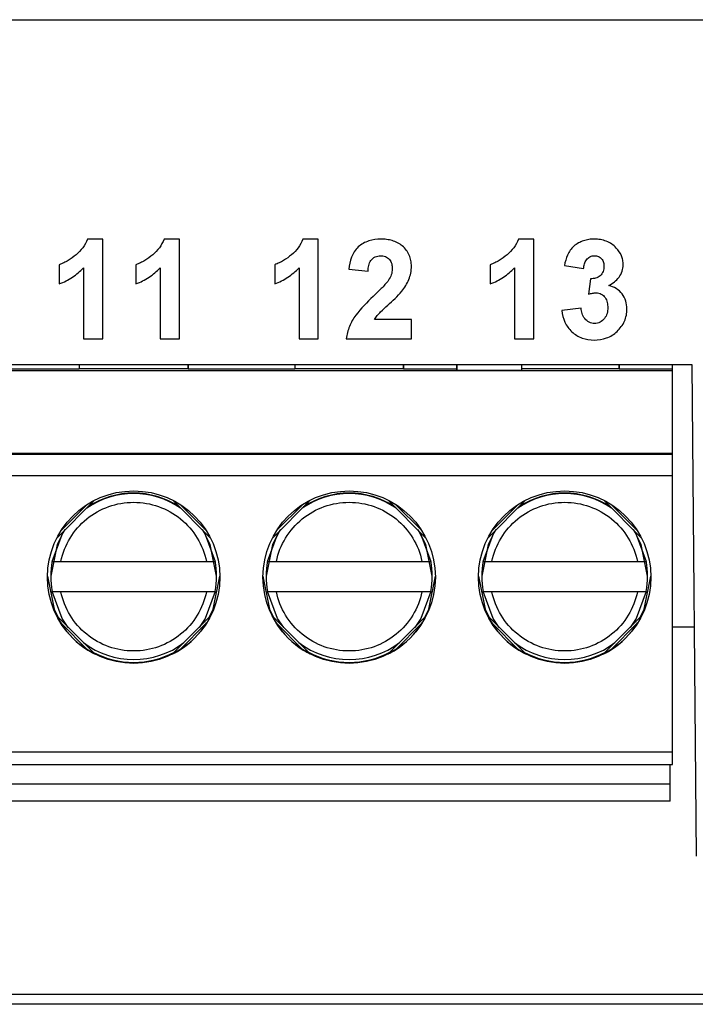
# Model space of a CAD drawing. Header units: millimetres. Extents: x -1111 to 1147, y -743 to 1146.
# Tile 124 of 203: x 226 to 241, y 78 to 101. Entities that reach past the tile are written whole.
import ezdxf

# ---------------------------------------------------------------- set-up
doc = ezdxf.new("R2010")
doc.units = ezdxf.units.MM

msp = doc.modelspace()

# ---------------------------------------------------------------- linework, layer by layer
at = {"color": 7, "linetype": 'Continuous', "lineweight": 25}
for p, q in [((177.19, 100.808), (265.725, 100.808)), ((227.604, 95.72), (227.248, 95.72)), ((227.604, 93.408), (227.604, 95.72)), ((229.382, 95.72), (229.026, 95.72)), ((229.382, 93.408), (229.382, 95.72)), ((232.604, 95.72), (232.248, 95.72)), ((232.604, 93.408), (232.604, 95.72)), ((237.604, 95.72), (237.248, 95.72)), ((237.604, 93.408), (237.604, 95.72)), ((226.596, 95.127), (226.596, 94.682)), ((227.16, 95.054), (227.16, 93.408)), ((228.375, 95.127), (228.375, 94.682)), ((228.938, 95.054), (228.938, 93.408)), ((231.596, 95.127), (231.596, 94.682)), ((232.16, 95.054), (232.16, 93.408)), ((233.315, 95.022), (233.76, 94.979)), ((236.596, 95.127), (236.596, 94.682)), ((237.16, 95.054), (237.16, 93.408)), ((238.315, 95.105), (238.76, 95.038)), ((238.92, 94.801), (238.878, 94.442)), ((238.701, 94.119), (238.256, 94.065)), ((234.767, 93.853), (233.908, 93.853)), ((234.767, 93.408), (234.767, 93.853)), ((227.16, 93.408), (227.604, 93.408)), ((228.938, 93.408), (229.382, 93.408)), ((232.16, 93.408), (232.604, 93.408)), ((233.256, 93.408), (234.767, 93.408)), ((237.16, 93.408), (237.604, 93.408)), ((228.17, 92.808), (223.17, 92.808)), ((227.058, 92.707), (224.586, 92.707)), ((227.058, 92.808), (227.058, 92.707)), ((229.586, 92.713), (227.058, 92.713)), ((233.17, 92.808), (228.17, 92.808)), ((229.586, 92.808), (229.586, 92.707)), ((229.586, 92.708), (229.586, 92.808)), ((229.586, 92.707), (229.586, 92.708)), ((232.058, 92.707), (229.586, 92.707)), ((232.058, 92.808), (232.058, 92.707)), ((234.586, 92.713), (232.058, 92.713)), ((238.17, 92.808), (233.17, 92.808)), ((234.586, 92.708), (234.586, 92.808)), ((234.586, 92.808), (234.586, 92.707)), ((234.586, 92.707), (234.586, 92.708)), ((235.822, 92.807), (235.822, 92.676)), ((235.822, 92.696), (235.822, 92.806)), ((237.322, 92.807), (237.322, 92.676)), ((239.586, 92.713), (237.322, 92.713)), ((241.277, 92.808), (238.17, 92.808)), ((239.586, 92.707), (239.586, 92.808)), ((239.586, 92.808), (239.586, 92.708)), ((239.586, 92.707), (239.586, 92.708)), ((240.822, 92.707), (239.586, 92.707)), ((240.822, 92.707), (240.822, 92.808)), ((240.822, 92.675), (240.822, 92.707)), ((241.377, 81.407), (241.277, 92.808)), ((175.822, 92.675), (240.822, 92.675)), ((235.822, 92.676), (235.822, 92.696)), ((237.322, 92.676), (235.822, 92.676)), ((240.822, 90.758), (240.822, 92.675)), ((175.822, 90.758), (240.822, 90.758)), ((175.822, 90.735), (240.822, 90.735)), ((240.822, 90.735), (240.822, 90.758)), ((240.822, 90.23), (175.822, 90.23)), ((240.822, 83.831), (240.822, 90.23)), ((226.54, 88.788), (227.415, 89.663)), ((229.23, 89.663), (230.104, 88.788)), ((231.54, 88.788), (232.415, 89.663)), ((234.23, 89.663), (235.104, 88.788)), ((236.54, 88.788), (237.415, 89.663)), ((239.23, 89.663), (240.104, 88.788)), ((226.429, 88.25), (226.429, 88.244)), ((226.633, 88.243), (230.011, 88.243)), ((230.215, 88.244), (230.215, 88.25)), ((231.429, 88.25), (231.429, 88.244)), ((231.633, 88.243), (235.011, 88.243)), ((235.215, 88.244), (235.215, 88.25)), ((236.429, 88.25), (236.429, 88.244)), ((236.633, 88.243), (240.011, 88.243)), ((240.215, 88.244), (240.215, 88.25)), ((226.397, 87.905), (226.397, 87.9)), ((230.247, 87.9), (230.247, 87.905)), ((231.397, 87.905), (231.397, 87.9)), ((235.247, 87.9), (235.247, 87.905)), ((236.397, 87.905), (236.397, 87.9)), ((240.247, 87.9), (240.247, 87.905)), ((226.429, 87.544), (226.429, 87.55)), ((226.429, 87.55), (230.215, 87.55)), ((230.011, 87.543), (226.633, 87.543)), ((230.215, 87.55), (230.215, 87.544)), ((231.429, 87.544), (231.429, 87.55)), ((231.429, 87.55), (235.215, 87.55)), ((235.011, 87.543), (231.633, 87.543)), ((235.215, 87.55), (235.215, 87.544)), ((236.429, 87.544), (236.429, 87.55)), ((236.429, 87.55), (240.215, 87.55)), ((240.011, 87.543), (236.633, 87.543)), ((240.215, 87.55), (240.215, 87.544)), ((227.42, 86.099), (226.537, 86.981)), ((226.629, 86.818), (227.257, 86.19)), ((230.107, 86.981), (229.224, 86.099)), ((229.387, 86.19), (230.015, 86.818)), ((232.42, 86.099), (231.537, 86.981)), ((231.629, 86.818), (232.257, 86.19)), ((235.107, 86.981), (234.224, 86.099)), ((234.387, 86.19), (235.015, 86.818)), ((237.42, 86.099), (236.537, 86.981)), ((236.629, 86.818), (237.257, 86.19)), ((240.107, 86.981), (239.224, 86.099)), ((239.387, 86.19), (240.015, 86.818)), ((240.822, 86.73), (241.33, 86.73)), ((240.822, 86.73), (241.33, 86.73)), ((175.822, 83.831), (240.822, 83.831)), ((240.822, 83.533), (240.822, 83.831)), ((175.822, 83.533), (240.822, 83.533)), ((240.772, 83.084), (240.772, 83.533)), ((175.872, 83.084), (240.772, 83.084)), ((240.772, 82.684), (240.772, 83.084)), ((240.772, 82.684), (175.872, 82.684)), ((267.58, 78.199), (184.195, 78.199)), ((268.454, 77.975), (182.357, 77.975))]:
    msp.add_line(p, q, dxfattribs=at)
at = {"color": 250, "linetype": 'Continuous', "lineweight": 25}
for p, q in [((235.822, 92.707), (234.586, 92.707)), ((227.252, 89.57), (226.632, 88.951)), ((230.012, 88.951), (229.392, 89.57)), ((232.252, 89.57), (231.632, 88.951)), ((235.012, 88.951), (234.392, 89.57)), ((237.252, 89.57), (236.632, 88.951)), ((240.012, 88.951), (239.392, 89.57))]:
    msp.add_line(p, q, dxfattribs=at)
at = {"color": 7, "linetype": 'Continuous', "lineweight": 25, "flags": 128}
for points in [[(240.822, 90.23), (240.822, 90.328), (240.822, 90.422), (240.822, 90.509), (240.822, 90.585), (240.822, 90.648), (240.822, 90.695), (240.822, 90.724), (240.822, 90.735)], [(226.713, 88.961), (226.544, 88.641), (226.397, 87.905), (226.397, 87.905)], [(230.247, 87.905), (230.1, 88.641), (229.931, 88.961)], [(231.713, 88.961), (231.544, 88.641), (231.397, 87.905), (231.397, 87.905)], [(235.247, 87.905), (235.1, 88.641), (234.931, 88.961)], [(236.713, 88.961), (236.544, 88.641), (236.397, 87.905), (236.397, 87.905)], [(240.247, 87.905), (240.1, 88.641), (239.931, 88.961)], [(226.322, 87.904), (226.474, 87.139), (226.56, 86.959)], [(230.085, 86.959), (230.17, 87.139), (230.322, 87.904)], [(231.322, 87.904), (231.474, 87.139), (231.56, 86.959)], [(235.085, 86.959), (235.17, 87.139), (235.322, 87.904)], [(236.322, 87.904), (236.474, 87.139), (236.56, 86.959)], [(240.085, 86.959), (240.17, 87.139), (240.322, 87.904)], [(226.804, 86.71), (226.661, 86.921), (226.429, 87.544)], [(230.215, 87.544), (229.983, 86.921), (229.843, 86.714)], [(231.804, 86.71), (231.661, 86.921), (231.429, 87.544)], [(235.215, 87.544), (234.983, 86.921), (234.843, 86.714)], [(236.804, 86.71), (236.661, 86.921), (236.429, 87.544)], [(240.215, 87.544), (239.983, 86.921), (239.843, 86.714)]]:
    msp.add_lwpolyline(points, dxfattribs=at)
at = {"color": 250, "linetype": 'Continuous', "lineweight": 25, "flags": 128}
for points in [[(226.429, 88.244), (226.661, 88.867), (226.734, 88.982)], [(229.91, 88.982), (229.983, 88.867), (230.215, 88.244)], [(231.429, 88.244), (231.661, 88.867), (231.734, 88.982)], [(234.91, 88.982), (234.983, 88.867), (235.215, 88.244)], [(236.429, 88.244), (236.661, 88.867), (236.734, 88.982)], [(239.91, 88.982), (239.983, 88.867), (240.215, 88.244)]]:
    msp.add_lwpolyline(points, dxfattribs=at)
at = {"color": 7, "linetype": 'Continuous', "lineweight": 25}
for centre in [(228.322, 87.881), (233.322, 87.881), (238.322, 87.881)]:
    msp.add_circle(centre, 2, dxfattribs=at)
at = {"color": 250, "linetype": 'Continuous', "lineweight": 25}
for centre in [(228.322, 87.894), (233.322, 87.894), (238.322, 87.894)]:
    msp.add_arc(centre, 1.925, 55.584, 124.416, dxfattribs=at)
at = {"color": 7, "linetype": 'Continuous', "lineweight": 25}
for centre, radius, start, end in [((228.322, 87.905), 1.925, 56.717, 123.2829), ((233.322, 87.905), 1.925, 56.717, 123.2829), ((238.322, 87.905), 1.925, 56.717, 123.2829), ((228.322, 87.9), 1.925, 169.5239, 190.4761), ((228.322, 87.9), 1.925, 349.5239, 10.4761), ((233.322, 87.9), 1.925, 169.5239, 190.4761), ((233.322, 87.9), 1.925, 349.5239, 10.4761), ((238.322, 87.9), 1.925, 169.5239, 190.4761), ((238.322, 87.9), 1.925, 349.5239, 10.4761), ((228.322, 87.894), 1.925, 232.6797, 307.3203), ((233.322, 87.894), 1.925, 232.6797, 307.3203), ((238.322, 87.894), 1.925, 232.6797, 307.3203), ((228.322, 87.904), 2, 241.7937, 298.2063), ((233.322, 87.904), 2, 241.7937, 298.2063), ((238.322, 87.904), 2, 241.7937, 298.2063)]:
    msp.add_arc(centre, radius, start, end, dxfattribs=at)
for centre, major_axis, start_param, end_param in [((228.322, 87.892), (0.772, 1.854), 2.52839, 2.976541), ((228.322, 87.892), (-0.772, 1.854), 3.306638, 3.754788), ((233.322, 87.892), (0.772, 1.854), 2.52839, 2.976541), ((233.322, 87.892), (-0.772, 1.854), 3.306638, 3.754788), ((238.322, 87.892), (0.772, 1.854), 2.52839, 2.976541), ((238.322, 87.892), (-0.772, 1.854), 3.306638, 3.754788)]:
    msp.add_ellipse(centre, major_axis=major_axis, ratio=0.99501, start_param=start_param, end_param=end_param, dxfattribs=at)
for points, knots in [([(227.248, 95.72), (227.221, 95.648), (227.186, 95.582), (227.097, 95.459), (227.043, 95.405), (226.927, 95.309), (226.865, 95.265), (226.768, 95.205), (226.735, 95.187), (226.667, 95.154), (226.632, 95.14), (226.596, 95.127)], [0, 0, 0, 0, 0.25, 0.25, 0.5, 0.5, 0.75, 0.75, 0.875, 0.875, 1, 1, 1, 1]), ([(229.026, 95.72), (228.999, 95.648), (228.964, 95.582), (228.875, 95.459), (228.821, 95.405), (228.705, 95.309), (228.643, 95.265), (228.546, 95.205), (228.514, 95.187), (228.446, 95.154), (228.41, 95.14), (228.375, 95.127)], [0, 0, 0, 0, 0.25, 0.25, 0.5, 0.5, 0.75, 0.75, 0.875, 0.875, 1, 1, 1, 1]), ([(232.248, 95.72), (232.221, 95.648), (232.186, 95.582), (232.097, 95.459), (232.043, 95.405), (231.927, 95.309), (231.865, 95.265), (231.768, 95.205), (231.735, 95.187), (231.667, 95.154), (231.632, 95.14), (231.596, 95.127)], [0, 0, 0, 0, 0.25, 0.25, 0.5, 0.5, 0.75, 0.75, 0.875, 0.875, 1, 1, 1, 1]), ([(234.058, 95.72), (233.963, 95.718), (233.869, 95.708), (233.688, 95.648), (233.602, 95.602), (233.461, 95.473), (233.411, 95.389), (233.343, 95.212), (233.327, 95.117), (233.315, 95.022)], [0, 0, 0, 0, 0.25, 0.25, 0.5, 0.5, 0.75, 0.75, 1, 1, 1, 1]), ([(234.767, 95.091), (234.766, 95.136), (234.763, 95.18), (234.746, 95.267), (234.733, 95.31), (234.678, 95.431), (234.622, 95.503), (234.487, 95.618), (234.407, 95.66), (234.279, 95.697), (234.235, 95.706), (234.147, 95.717), (234.103, 95.719), (234.058, 95.72)], [0, 0, 0, 0, 0.125, 0.125, 0.25, 0.25, 0.5, 0.5, 0.75, 0.75, 0.875, 0.875, 1, 1, 1, 1]), ([(237.248, 95.72), (237.221, 95.648), (237.186, 95.582), (237.097, 95.459), (237.043, 95.405), (236.927, 95.309), (236.865, 95.265), (236.768, 95.205), (236.735, 95.187), (236.667, 95.154), (236.632, 95.14), (236.596, 95.127)], [0, 0, 0, 0, 0.25, 0.25, 0.5, 0.5, 0.75, 0.75, 0.875, 0.875, 1, 1, 1, 1]), ([(239.01, 95.72), (238.967, 95.718), (238.924, 95.717), (238.841, 95.705), (238.8, 95.695), (238.678, 95.654), (238.602, 95.613), (238.471, 95.499), (238.423, 95.427), (238.354, 95.271), (238.333, 95.188), (238.315, 95.105)], [0, 0, 0, 0, 0.125, 0.125, 0.25, 0.25, 0.5, 0.5, 0.75, 0.75, 1, 1, 1, 1]), ([(239.52, 95.512), (239.487, 95.546), (239.452, 95.578), (239.373, 95.632), (239.332, 95.654), (239.244, 95.688), (239.198, 95.701), (239.104, 95.716), (239.057, 95.719), (239.01, 95.72)], [0, 0, 0, 0, 0.25, 0.25, 0.5, 0.5, 0.75, 0.75, 1, 1, 1, 1]), ([(239.678, 95.127), (239.678, 95.163), (239.676, 95.198), (239.661, 95.268), (239.651, 95.302), (239.61, 95.4), (239.567, 95.459), (239.52, 95.512)], [0, 0, 0, 0, 0.25, 0.25, 0.5, 0.5, 1, 1, 1, 1]), ([(233.76, 94.979), (233.763, 95.022), (233.768, 95.064), (233.787, 95.148), (233.802, 95.189), (233.85, 95.261), (233.884, 95.29), (233.961, 95.327), (234.005, 95.332), (234.049, 95.334)], [0, 0, 0, 0, 0.25, 0.25, 0.5, 0.5, 0.75, 0.75, 1, 1, 1, 1]), ([(234.049, 95.334), (234.087, 95.333), (234.126, 95.33), (234.198, 95.301), (234.231, 95.278), (234.281, 95.219), (234.299, 95.184), (234.319, 95.109), (234.321, 95.07), (234.323, 95.031)], [0, 0, 0, 0, 0.25, 0.25, 0.5, 0.5, 0.75, 0.75, 1, 1, 1, 1]), ([(238.76, 95.038), (238.765, 95.074), (238.77, 95.109), (238.791, 95.177), (238.806, 95.21), (238.85, 95.268), (238.877, 95.293), (238.925, 95.318), (238.942, 95.324), (238.977, 95.333), (238.995, 95.334), (239.014, 95.334)], [0, 0, 0, 0, 0.25, 0.25, 0.5, 0.5, 0.75, 0.75, 0.875, 0.875, 1, 1, 1, 1]), ([(239.014, 95.334), (239.044, 95.333), (239.075, 95.33), (239.133, 95.305), (239.158, 95.286), (239.198, 95.239), (239.213, 95.21), (239.231, 95.151), (239.233, 95.119), (239.234, 95.088)], [0, 0, 0, 0, 0.25, 0.25, 0.5, 0.5, 0.75, 0.75, 1, 1, 1, 1]), ([(226.596, 94.682), (226.702, 94.723), (226.805, 94.774), (226.995, 94.899), (227.08, 94.973), (227.16, 95.054)], [0, 0, 0, 0, 0.5, 0.5, 1, 1, 1, 1]), ([(228.375, 94.682), (228.481, 94.723), (228.583, 94.774), (228.773, 94.899), (228.858, 94.973), (228.938, 95.054)], [0, 0, 0, 0, 0.5, 0.5, 1, 1, 1, 1]), ([(231.596, 94.682), (231.702, 94.723), (231.805, 94.774), (231.995, 94.899), (232.08, 94.973), (232.16, 95.054)], [0, 0, 0, 0, 0.5, 0.5, 1, 1, 1, 1]), ([(234.323, 95.031), (234.32, 94.983), (234.314, 94.936), (234.283, 94.847), (234.259, 94.805), (234.235, 94.764)], [0, 0, 0, 0, 0.5, 0.5, 1, 1, 1, 1]), ([(234.543, 94.511), (234.607, 94.596), (234.666, 94.684), (234.727, 94.832), (234.742, 94.882), (234.762, 94.985), (234.766, 95.038), (234.767, 95.091)], [0, 0, 0, 0, 0.5, 0.5, 0.75, 0.75, 1, 1, 1, 1]), ([(236.596, 94.682), (236.702, 94.723), (236.805, 94.774), (236.995, 94.899), (237.08, 94.973), (237.16, 95.054)], [0, 0, 0, 0, 0.5, 0.5, 1, 1, 1, 1]), ([(239.234, 95.088), (239.232, 95.048), (239.229, 95.008), (239.2, 94.932), (239.177, 94.897), (239.117, 94.843), (239.08, 94.824), (239.002, 94.803), (238.961, 94.8), (238.92, 94.801)], [0, 0, 0, 0, 0.25, 0.25, 0.5, 0.5, 0.75, 0.75, 1, 1, 1, 1]), ([(239.346, 94.641), (239.436, 94.693), (239.522, 94.753), (239.614, 94.878), (239.639, 94.925), (239.671, 95.023), (239.677, 95.075), (239.678, 95.127)], [0, 0, 0, 0, 0.5, 0.5, 0.75, 0.75, 1, 1, 1, 1]), ([(234.235, 94.764), (234.21, 94.729), (234.182, 94.696), (234.153, 94.664), (234.124, 94.632), (234.094, 94.601), (234.064, 94.571), (234.004, 94.51), (233.943, 94.45), (233.881, 94.391)], [0, 0, 0, 0, 0.0001291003, 0.0001291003, 0.0001291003, 0.0002578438, 0.0002578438, 0.0002578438, 0.0005144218, 0.0005144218, 0.0005144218, 0.0005144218]), ([(239.767, 94.101), (239.766, 94.163), (239.759, 94.225), (239.723, 94.343), (239.694, 94.399), (239.618, 94.498), (239.572, 94.541), (239.466, 94.605), (239.407, 94.627), (239.346, 94.641)], [0, 0, 0, 0, 0.25, 0.25, 0.5, 0.5, 0.75, 0.75, 1, 1, 1, 1]), ([(233.881, 94.391), (233.738, 94.253), (233.594, 94.113), (233.415, 93.873), (233.365, 93.788), (233.31, 93.651), (233.294, 93.603), (233.27, 93.507), (233.263, 93.458), (233.256, 93.408)], [0, 0, 0, 0, 0.5, 0.5, 0.75, 0.75, 0.875, 0.875, 1, 1, 1, 1]), ([(233.908, 93.853), (233.929, 93.886), (233.95, 93.918), (233.998, 93.977), (234.024, 94.004), (234.106, 94.084), (234.162, 94.136), (234.332, 94.29), (234.448, 94.391), (234.543, 94.511)], [0, 0, 0, 0, 0.125, 0.125, 0.25, 0.25, 0.5, 0.5, 1, 1, 1, 1]), ([(238.878, 94.442), (238.893, 94.447), (238.907, 94.451), (238.922, 94.455), (238.936, 94.459), (238.951, 94.462), (238.966, 94.465), (238.995, 94.471), (239.025, 94.474), (239.055, 94.475)], [0, 0, 0, 0, 0.0000451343, 0.0000451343, 0.0000451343, 0.0000903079, 0.0000903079, 0.0000903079, 0.0001803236, 0.0001803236, 0.0001803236, 0.0001803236]), ([(239.055, 94.475), (239.095, 94.472), (239.136, 94.466), (239.206, 94.425), (239.236, 94.396), (239.283, 94.329), (239.3, 94.291), (239.319, 94.212), (239.321, 94.171), (239.323, 94.13)], [0, 0, 0, 0, 0.25, 0.25, 0.5, 0.5, 0.75, 0.75, 1, 1, 1, 1]), ([(239.013, 93.764), (238.991, 93.765), (238.97, 93.766), (238.928, 93.775), (238.907, 93.783), (238.848, 93.813), (238.815, 93.842), (238.761, 93.91), (238.742, 93.95), (238.714, 94.033), (238.707, 94.076), (238.701, 94.119)], [0, 0, 0, 0, 0.125, 0.125, 0.25, 0.25, 0.5, 0.5, 0.75, 0.75, 1, 1, 1, 1]), ([(239.004, 93.379), (239.102, 93.381), (239.199, 93.393), (239.384, 93.461), (239.466, 93.513), (239.61, 93.647), (239.67, 93.727), (239.729, 93.86), (239.743, 93.907), (239.763, 94.002), (239.766, 94.052), (239.767, 94.101)], [0, 0, 0, 0, 0.25, 0.25, 0.5, 0.5, 0.75, 0.75, 0.875, 0.875, 1, 1, 1, 1]), ([(239.323, 94.13), (239.322, 94.085), (239.318, 94.041), (239.294, 93.954), (239.274, 93.914), (239.218, 93.843), (239.184, 93.813), (239.103, 93.773), (239.058, 93.765), (239.013, 93.764)], [0, 0, 0, 0, 0.25, 0.25, 0.5, 0.5, 0.75, 0.75, 1, 1, 1, 1]), ([(238.256, 94.065), (238.267, 93.972), (238.288, 93.881), (238.367, 93.71), (238.421, 93.634), (238.558, 93.506), (238.638, 93.456), (238.816, 93.392), (238.909, 93.38), (239.004, 93.379)], [0, 0, 0, 0, 0.25, 0.25, 0.5, 0.5, 0.75, 0.75, 1, 1, 1, 1]), ([(226.633, 88.243), (226.713, 88.631), (226.925, 88.98), (227.541, 89.481), (227.925, 89.617), (228.719, 89.617), (229.103, 89.481), (229.719, 88.98), (229.931, 88.631), (230.011, 88.243)], [0, 0, 0, 0, 0.25, 0.25, 0.5, 0.5, 0.75, 0.75, 1, 1, 1, 1]), ([(231.633, 88.243), (231.713, 88.631), (231.925, 88.98), (232.541, 89.481), (232.925, 89.617), (233.719, 89.617), (234.103, 89.481), (234.719, 88.98), (234.931, 88.631), (235.011, 88.243)], [0, 0, 0, 0, 0.25, 0.25, 0.5, 0.5, 0.75, 0.75, 1, 1, 1, 1]), ([(236.633, 88.243), (236.713, 88.631), (236.925, 88.98), (237.541, 89.481), (237.925, 89.617), (238.719, 89.617), (239.103, 89.481), (239.719, 88.98), (239.931, 88.631), (240.011, 88.243)], [0, 0, 0, 0, 0.25, 0.25, 0.5, 0.5, 0.75, 0.75, 1, 1, 1, 1]), ([(226.429, 88.244), (226.429, 88.244), (226.452, 88.243), (226.527, 88.243), (226.58, 88.243), (226.633, 88.243)], [0, 0, 0, 0, 0.5, 0.5, 1, 1, 1, 1]), ([(230.011, 88.243), (230.064, 88.243), (230.117, 88.243), (230.192, 88.243), (230.215, 88.244), (230.215, 88.244)], [0, 0, 0, 0, 0.5, 0.5, 1, 1, 1, 1]), ([(231.429, 88.244), (231.429, 88.244), (231.452, 88.243), (231.527, 88.243), (231.58, 88.243), (231.633, 88.243)], [0, 0, 0, 0, 0.5, 0.5, 1, 1, 1, 1]), ([(235.011, 88.243), (235.064, 88.243), (235.117, 88.243), (235.192, 88.243), (235.215, 88.244), (235.215, 88.244)], [0, 0, 0, 0, 0.5, 0.5, 1, 1, 1, 1]), ([(236.429, 88.244), (236.429, 88.244), (236.452, 88.243), (236.527, 88.243), (236.58, 88.243), (236.633, 88.243)], [0, 0, 0, 0, 0.5, 0.5, 1, 1, 1, 1]), ([(240.011, 88.243), (240.064, 88.243), (240.117, 88.243), (240.192, 88.243), (240.215, 88.244), (240.215, 88.244)], [0, 0, 0, 0, 0.5, 0.5, 1, 1, 1, 1]), ([(226.633, 87.543), (226.58, 87.543), (226.527, 87.543), (226.452, 87.543), (226.429, 87.544), (226.429, 87.544)], [0, 0, 0, 0, 0.5, 0.5, 1, 1, 1, 1]), ([(230.011, 87.543), (229.931, 87.154), (229.719, 86.805), (229.103, 86.304), (228.719, 86.168), (227.925, 86.168), (227.541, 86.304), (226.925, 86.805), (226.713, 87.154), (226.633, 87.543)], [0, 0, 0, 0, 0.25, 0.25, 0.5, 0.5, 0.75, 0.75, 1, 1, 1, 1]), ([(230.215, 87.544), (230.215, 87.544), (230.192, 87.543), (230.117, 87.543), (230.064, 87.543), (230.011, 87.543)], [0, 0, 0, 0, 0.5, 0.5, 1, 1, 1, 1]), ([(231.633, 87.543), (231.58, 87.543), (231.527, 87.543), (231.452, 87.543), (231.429, 87.544), (231.429, 87.544)], [0, 0, 0, 0, 0.5, 0.5, 1, 1, 1, 1]), ([(235.011, 87.543), (234.931, 87.154), (234.719, 86.805), (234.103, 86.304), (233.719, 86.168), (232.925, 86.168), (232.541, 86.304), (231.925, 86.805), (231.713, 87.154), (231.633, 87.543)], [0, 0, 0, 0, 0.25, 0.25, 0.5, 0.5, 0.75, 0.75, 1, 1, 1, 1]), ([(235.215, 87.544), (235.215, 87.544), (235.192, 87.543), (235.117, 87.543), (235.064, 87.543), (235.011, 87.543)], [0, 0, 0, 0, 0.5, 0.5, 1, 1, 1, 1]), ([(236.633, 87.543), (236.58, 87.543), (236.527, 87.543), (236.452, 87.543), (236.429, 87.544), (236.429, 87.544)], [0, 0, 0, 0, 0.5, 0.5, 1, 1, 1, 1]), ([(240.011, 87.543), (239.931, 87.154), (239.719, 86.805), (239.103, 86.304), (238.719, 86.168), (237.925, 86.168), (237.541, 86.304), (236.925, 86.805), (236.713, 87.154), (236.633, 87.543)], [0, 0, 0, 0, 0.25, 0.25, 0.5, 0.5, 0.75, 0.75, 1, 1, 1, 1]), ([(240.215, 87.544), (240.215, 87.544), (240.192, 87.543), (240.117, 87.543), (240.064, 87.543), (240.011, 87.543)], [0, 0, 0, 0, 0.5, 0.5, 1, 1, 1, 1]), ([(226.539, 86.978), (226.537, 86.982), (226.536, 86.982), (226.54, 86.975), (226.543, 86.969), (226.554, 86.948), (226.563, 86.932), (226.589, 86.884), (226.608, 86.851), (226.629, 86.818)], [0, 0, 0, 0, 0.125, 0.125, 0.25, 0.25, 0.5, 0.5, 1, 1, 1, 1]), ([(230.015, 86.818), (230.027, 86.837), (230.05, 86.875), (230.076, 86.922), (230.093, 86.954), (230.102, 86.971), (230.106, 86.979), (230.107, 86.982), (230.107, 86.981), (230.107, 86.981)], [0, 0, 0, 0, 0.3132255, 0.6155575, 0.7615945, 0.8742508, 0.935407, 0.9870104, 1, 1, 1, 1]), ([(231.539, 86.978), (231.537, 86.982), (231.536, 86.982), (231.54, 86.975), (231.543, 86.969), (231.554, 86.948), (231.563, 86.932), (231.589, 86.884), (231.608, 86.851), (231.629, 86.818)], [0, 0, 0, 0, 0.125, 0.125, 0.25, 0.25, 0.5, 0.5, 1, 1, 1, 1]), ([(235.015, 86.818), (235.027, 86.837), (235.05, 86.875), (235.076, 86.922), (235.093, 86.954), (235.102, 86.971), (235.106, 86.979), (235.107, 86.982), (235.107, 86.981), (235.107, 86.981)], [0, 0, 0, 0, 0.313226, 0.615558, 0.761594, 0.874251, 0.935407, 0.98701, 1, 1, 1, 1]), ([(236.539, 86.978), (236.537, 86.982), (236.536, 86.982), (236.54, 86.975), (236.543, 86.969), (236.554, 86.948), (236.563, 86.932), (236.589, 86.884), (236.608, 86.851), (236.629, 86.818)], [0, 0, 0, 0, 0.125, 0.125, 0.25, 0.25, 0.5, 0.5, 1, 1, 1, 1]), ([(240.015, 86.818), (240.027, 86.837), (240.05, 86.875), (240.076, 86.922), (240.093, 86.954), (240.102, 86.971), (240.106, 86.979), (240.107, 86.982), (240.107, 86.981), (240.107, 86.981)], [0, 0, 0, 0, 0.3132255, 0.6155575, 0.7615945, 0.8742508, 0.935407, 0.9870104, 1, 1, 1, 1]), ([(227.257, 86.19), (227.277, 86.178), (227.314, 86.155), (227.361, 86.129), (227.394, 86.112), (227.41, 86.103), (227.418, 86.099), (227.42, 86.098), (227.42, 86.098), (227.42, 86.098)], [0, 0, 0, 0, 0.313226, 0.615558, 0.761595, 0.874251, 0.935407, 0.98701, 1, 1, 1, 1]), ([(229.227, 86.1), (229.223, 86.098), (229.223, 86.098), (229.23, 86.101), (229.237, 86.104), (229.257, 86.115), (229.273, 86.123), (229.321, 86.15), (229.354, 86.169), (229.387, 86.19)], [0, 0, 0, 0, 0.125, 0.125, 0.25, 0.25, 0.5, 0.5, 1, 1, 1, 1]), ([(232.257, 86.19), (232.277, 86.178), (232.314, 86.155), (232.361, 86.129), (232.394, 86.112), (232.41, 86.103), (232.418, 86.099), (232.42, 86.098), (232.42, 86.098), (232.42, 86.098)], [0, 0, 0, 0, 0.313226, 0.615558, 0.761595, 0.874251, 0.935407, 0.98701, 1, 1, 1, 1]), ([(234.227, 86.1), (234.223, 86.098), (234.223, 86.098), (234.23, 86.101), (234.237, 86.104), (234.257, 86.115), (234.273, 86.123), (234.321, 86.15), (234.354, 86.169), (234.387, 86.19)], [0, 0, 0, 0, 0.125, 0.125, 0.25, 0.25, 0.5, 0.5, 1, 1, 1, 1]), ([(237.257, 86.19), (237.277, 86.178), (237.314, 86.155), (237.361, 86.129), (237.394, 86.112), (237.41, 86.103), (237.418, 86.099), (237.42, 86.098), (237.42, 86.098), (237.42, 86.098)], [0, 0, 0, 0, 0.313226, 0.615558, 0.761595, 0.874251, 0.935407, 0.98701, 1, 1, 1, 1]), ([(239.227, 86.1), (239.223, 86.098), (239.223, 86.098), (239.23, 86.101), (239.237, 86.104), (239.257, 86.115), (239.273, 86.123), (239.321, 86.15), (239.354, 86.169), (239.387, 86.19)], [0, 0, 0, 0, 0.125, 0.125, 0.25, 0.25, 0.5, 0.5, 1, 1, 1, 1])]:
    msp.add_open_spline(points, degree=3, knots=knots, dxfattribs=at)

doc.saveas('drawing.dxf')
